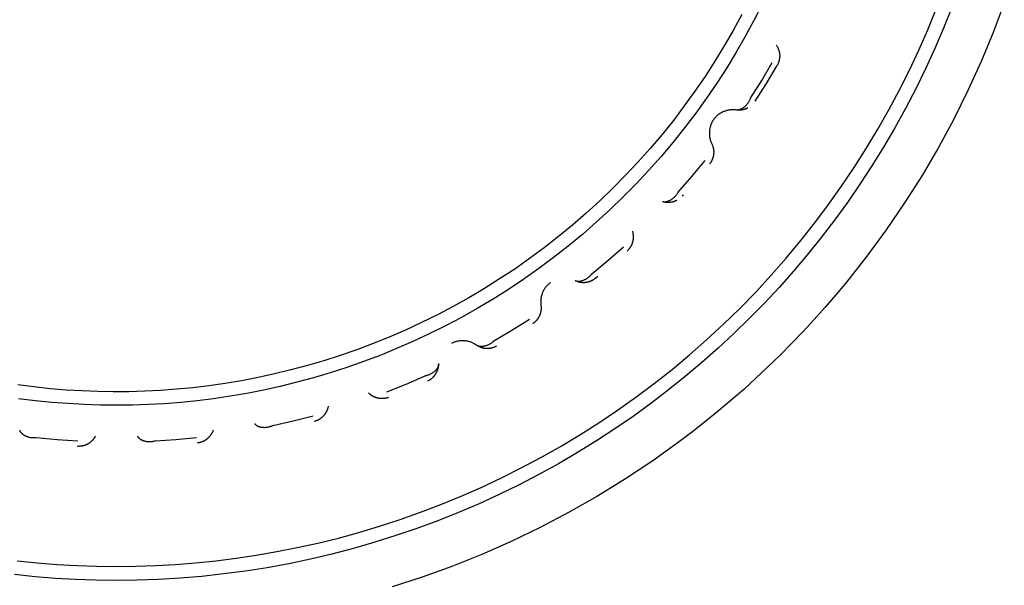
# Model space of a CAD drawing. Header units: millimetres. Extents: x -534 to -34, y 1269 to 1769.
# Tile 79 of 91: x -107.84 to -97.51, y 1406.37 to 1412.31. Entities that reach past the tile are written whole.
import ezdxf

# ---------------------------------------------------------------- set-up
doc = ezdxf.new("R2010")
doc.units = ezdxf.units.MM
doc.layers.add('ROXX_B.FLEX', color=7, linetype='Continuous', true_color=0x000000)

msp = doc.modelspace()

# ---------------------------------------------------------------- linework, layer by layer
at = {"layer": 'ROXX_B.FLEX', "color": 18, "lineweight": -3, "true_color": 0x000000}
for points in [[(-107.872, 1406.629), (-107.66, 1406.608), (-107.45, 1406.591), (-107.242, 1406.579), (-107.035, 1406.572), (-106.829, 1406.57), (-106.624, 1406.572), (-106.417, 1406.579), (-106.208, 1406.591), (-105.998, 1406.608), (-105.787, 1406.629), (-105.574, 1406.656), (-105.361, 1406.687), (-105.146, 1406.725), (-104.931, 1406.767), (-104.716, 1406.815), (-104.5, 1406.868), (-104.284, 1406.927), (-104.068, 1406.992), (-103.853, 1407.062), (-103.638, 1407.138), (-103.424, 1407.22), (-103.211, 1407.307), (-103, 1407.4), (-102.789, 1407.499), (-102.581, 1407.604), (-102.374, 1407.714), (-102.17, 1407.83), (-101.967, 1407.951), (-101.768, 1408.078), (-101.571, 1408.21), (-101.377, 1408.348), (-101.186, 1408.491), (-100.999, 1408.639), (-100.815, 1408.792), (-100.636, 1408.95), (-100.46, 1409.112), (-100.289, 1409.279), (-100.121, 1409.451), (-99.959, 1409.627), (-99.801, 1409.806), (-99.648, 1409.99), (-99.5, 1410.177), (-99.357, 1410.368), (-99.219, 1410.562), (-99.087, 1410.758), (-98.96, 1410.958), (-98.839, 1411.16), (-98.723, 1411.365), (-98.613, 1411.572), (-98.508, 1411.78), (-98.409, 1411.991), (-98.316, 1412.202), (-98.229, 1412.415)], [(-100.053, 1412.471), (-100.139, 1412.302), (-100.23, 1412.135), (-100.325, 1411.969), (-100.425, 1411.806), (-100.529, 1411.644), (-100.637, 1411.485), (-100.75, 1411.329), (-100.867, 1411.175), (-100.988, 1411.023), (-101.113, 1410.875), (-101.242, 1410.73), (-101.374, 1410.588), (-101.511, 1410.449), (-101.65, 1410.315), (-101.794, 1410.183), (-101.94, 1410.056), (-102.09, 1409.932), (-102.242, 1409.813), (-102.397, 1409.697), (-102.555, 1409.586), (-102.715, 1409.479), (-102.877, 1409.377), (-103.042, 1409.279), (-103.208, 1409.185), (-103.376, 1409.096), (-103.546, 1409.012), (-103.717, 1408.932), (-103.889, 1408.857), (-104.062, 1408.786), (-104.236, 1408.72), (-104.41, 1408.659), (-104.585, 1408.602), (-104.761, 1408.55), (-104.936, 1408.503), (-105.111, 1408.459), (-105.286, 1408.421), (-105.461, 1408.386), (-105.635, 1408.356), (-105.809, 1408.331), (-105.982, 1408.309), (-106.154, 1408.292), (-106.324, 1408.278), (-106.494, 1408.269), (-106.662, 1408.263), (-106.829, 1408.262), (-106.997, 1408.263), (-107.166, 1408.269), (-107.337, 1408.279), (-107.508, 1408.292), (-107.681, 1408.31), (-107.855, 1408.331)], [(-98.062, 1412.439), (-98.149, 1412.222), (-98.241, 1412.007), (-98.338, 1411.795), (-98.441, 1411.585), (-98.549, 1411.378), (-98.661, 1411.174), (-98.779, 1410.973), (-98.901, 1410.776), (-99.028, 1410.582), (-99.159, 1410.392), (-99.295, 1410.205), (-99.434, 1410.022), (-99.578, 1409.844), (-99.725, 1409.669), (-99.876, 1409.499), (-100.03, 1409.334), (-100.188, 1409.172), (-100.349, 1409.015), (-100.515, 1408.861), (-100.685, 1408.71), (-100.86, 1408.563), (-101.038, 1408.42), (-101.221, 1408.28), (-101.408, 1408.145), (-101.598, 1408.014), (-101.792, 1407.887), (-101.99, 1407.765), (-102.191, 1407.648), (-102.395, 1407.535), (-102.602, 1407.428), (-102.812, 1407.325), (-103.024, 1407.228), (-103.239, 1407.136), (-103.456, 1407.049), (-103.676, 1406.968), (-103.897, 1406.893), (-104.119, 1406.823), (-104.343, 1406.758), (-104.568, 1406.699), (-104.794, 1406.646), (-105.021, 1406.599), (-105.249, 1406.557), (-105.476, 1406.521), (-105.704, 1406.491), (-105.932, 1406.466), (-106.159, 1406.447), (-106.386, 1406.434), (-106.613, 1406.426), (-106.838, 1406.423)], [(-97.512, 1412.483), (-97.628, 1412.176), (-97.755, 1411.87), (-97.894, 1411.566), (-98.043, 1411.265), (-98.204, 1410.968), (-98.375, 1410.675), (-98.558, 1410.386), (-98.751, 1410.103), (-98.955, 1409.826), (-99.168, 1409.555), (-99.279, 1409.422), (-99.392, 1409.291), (-99.507, 1409.162), (-99.625, 1409.034), (-99.745, 1408.909), (-99.868, 1408.786), (-99.992, 1408.665), (-100.119, 1408.546), (-100.247, 1408.429), (-100.378, 1408.315), (-100.511, 1408.203), (-100.645, 1408.094), (-100.781, 1407.986), (-100.919, 1407.882), (-101.059, 1407.78), (-101.2, 1407.68), (-101.488, 1407.489), (-101.781, 1407.308), (-102.078, 1407.138), (-102.381, 1406.98), (-102.687, 1406.832), (-102.996, 1406.696), (-103.308, 1406.571), (-103.622, 1406.458), (-103.937, 1406.356)], [(-100.267, 1412.363), (-100.357, 1412.198), (-100.451, 1412.035), (-100.549, 1411.874), (-100.651, 1411.715), (-100.758, 1411.559), (-100.87, 1411.405), (-100.985, 1411.253), (-101.104, 1411.105), (-101.228, 1410.959), (-101.355, 1410.816), (-101.486, 1410.676), (-101.62, 1410.54), (-101.758, 1410.408), (-101.899, 1410.279), (-102.044, 1410.153), (-102.191, 1410.032), (-102.342, 1409.915), (-102.495, 1409.801), (-102.65, 1409.692), (-102.808, 1409.588), (-102.968, 1409.487), (-103.131, 1409.391), (-103.295, 1409.299), (-103.46, 1409.212), (-103.628, 1409.13), (-103.796, 1409.052), (-103.966, 1408.978), (-104.136, 1408.909), (-104.308, 1408.845), (-104.48, 1408.785), (-104.652, 1408.73), (-104.825, 1408.679), (-104.998, 1408.633), (-105.17, 1408.591), (-105.343, 1408.553), (-105.515, 1408.52), (-105.687, 1408.492), (-105.858, 1408.467), (-106.028, 1408.446), (-106.197, 1408.43), (-106.365, 1408.418), (-106.532, 1408.409), (-106.698, 1408.404), (-106.862, 1408.403), (-107.026, 1408.406), (-107.192, 1408.412), (-107.358, 1408.422), (-107.526, 1408.436), (-107.696, 1408.454), (-107.865, 1408.476)], [(-99.906, 1412.044), (-99.902, 1412.039), (-99.898, 1412.033), (-99.895, 1412.027), (-99.891, 1412.021), (-99.89, 1412.018), (-99.888, 1412.015), (-99.887, 1412.011), (-99.885, 1412.008), (-99.884, 1412.005), (-99.883, 1412.002), (-99.881, 1411.998), (-99.88, 1411.995), (-99.879, 1411.991), (-99.878, 1411.988), (-99.877, 1411.985), (-99.876, 1411.981), (-99.875, 1411.978), (-99.874, 1411.974), (-99.874, 1411.971), (-99.873, 1411.967), (-99.872, 1411.964), (-99.872, 1411.96), (-99.871, 1411.956), (-99.871, 1411.953), (-99.87, 1411.949), (-99.87, 1411.945), (-99.87, 1411.942), (-99.869, 1411.938), (-99.869, 1411.935), (-99.869, 1411.931), (-99.869, 1411.927), (-99.869, 1411.924), (-99.869, 1411.92), (-99.87, 1411.916), (-99.87, 1411.913), (-99.87, 1411.909), (-99.871, 1411.905), (-99.871, 1411.902), (-99.872, 1411.898), (-99.872, 1411.895), (-99.873, 1411.891), (-99.873, 1411.888), (-99.874, 1411.884), (-99.875, 1411.881), (-99.876, 1411.877), (-99.877, 1411.874), (-99.878, 1411.87), (-99.879, 1411.867), (-99.88, 1411.864), (-99.881, 1411.86), (-99.883, 1411.857), (-99.884, 1411.854), (-99.887, 1411.848), (-99.889, 1411.841), (-99.893, 1411.835), (-99.896, 1411.829)], [(-100.175, 1411.486), (-100.058, 1411.671), (-99.947, 1411.859)], [(-100.126, 1411.454), (-100.008, 1411.64), (-99.896, 1411.829)], [(-100.322, 1411.365), (-100.32, 1411.365), (-100.319, 1411.365), (-100.318, 1411.365), (-100.317, 1411.365), (-100.315, 1411.365), (-100.314, 1411.365), (-100.313, 1411.365), (-100.312, 1411.365), (-100.309, 1411.365), (-100.307, 1411.365), (-100.304, 1411.365), (-100.301, 1411.365), (-100.299, 1411.366), (-100.296, 1411.366), (-100.294, 1411.367), (-100.291, 1411.367), (-100.288, 1411.368), (-100.286, 1411.369), (-100.283, 1411.37), (-100.28, 1411.371), (-100.278, 1411.372), (-100.275, 1411.373), (-100.272, 1411.374), (-100.27, 1411.375), (-100.267, 1411.377), (-100.264, 1411.378), (-100.262, 1411.38), (-100.259, 1411.381), (-100.256, 1411.383), (-100.254, 1411.384), (-100.251, 1411.386), (-100.249, 1411.388), (-100.246, 1411.39), (-100.243, 1411.392), (-100.241, 1411.394), (-100.238, 1411.396), (-100.233, 1411.4), (-100.229, 1411.404), (-100.224, 1411.409), (-100.219, 1411.414), (-100.214, 1411.419), (-100.21, 1411.425), (-100.206, 1411.43), (-100.201, 1411.436), (-100.197, 1411.441), (-100.194, 1411.447), (-100.19, 1411.454), (-100.187, 1411.46), (-100.183, 1411.466), (-100.18, 1411.473), (-100.179, 1411.476), (-100.177, 1411.479), (-100.176, 1411.483), (-100.175, 1411.486)], [(-100.322, 1411.365), (-100.318, 1411.365), (-100.314, 1411.364), (-100.311, 1411.364), (-100.307, 1411.364), (-100.303, 1411.364), (-100.3, 1411.363), (-100.296, 1411.363), (-100.292, 1411.363), (-100.288, 1411.363), (-100.285, 1411.363), (-100.281, 1411.364), (-100.277, 1411.364), (-100.273, 1411.364), (-100.269, 1411.365), (-100.266, 1411.365), (-100.262, 1411.366), (-100.258, 1411.366), (-100.254, 1411.367), (-100.25, 1411.368), (-100.247, 1411.369), (-100.243, 1411.37), (-100.239, 1411.371), (-100.235, 1411.372), (-100.232, 1411.373), (-100.228, 1411.374), (-100.224, 1411.376), (-100.22, 1411.377), (-100.217, 1411.379), (-100.213, 1411.38), (-100.21, 1411.382), (-100.206, 1411.383), (-100.203, 1411.385)], [(-100.559, 1411.265), (-100.555, 1411.271), (-100.549, 1411.278), (-100.544, 1411.284), (-100.538, 1411.29), (-100.533, 1411.296), (-100.527, 1411.302), (-100.52, 1411.307), (-100.514, 1411.313), (-100.507, 1411.318), (-100.5, 1411.323), (-100.493, 1411.328), (-100.485, 1411.332), (-100.478, 1411.337), (-100.47, 1411.341), (-100.462, 1411.345), (-100.455, 1411.348), (-100.446, 1411.351), (-100.438, 1411.354), (-100.43, 1411.357), (-100.422, 1411.359), (-100.413, 1411.361), (-100.405, 1411.363), (-100.396, 1411.365), (-100.388, 1411.366), (-100.38, 1411.367), (-100.371, 1411.367), (-100.363, 1411.368), (-100.354, 1411.368), (-100.346, 1411.368), (-100.338, 1411.367), (-100.33, 1411.366), (-100.322, 1411.365)], [(-100.559, 1411.265), (-100.564, 1411.258), (-100.569, 1411.251), (-100.573, 1411.244), (-100.577, 1411.237), (-100.581, 1411.23), (-100.584, 1411.222), (-100.588, 1411.214), (-100.591, 1411.206), (-100.594, 1411.198), (-100.596, 1411.19), (-100.599, 1411.182), (-100.601, 1411.174), (-100.603, 1411.165), (-100.604, 1411.157), (-100.605, 1411.148), (-100.606, 1411.139), (-100.607, 1411.131), (-100.607, 1411.122), (-100.607, 1411.113), (-100.607, 1411.105), (-100.606, 1411.096), (-100.605, 1411.087), (-100.604, 1411.079), (-100.603, 1411.071), (-100.601, 1411.062), (-100.599, 1411.054), (-100.597, 1411.046), (-100.594, 1411.038), (-100.591, 1411.03), (-100.588, 1411.022), (-100.585, 1411.015), (-100.582, 1411.008)], [(-100.582, 1411.008), (-100.579, 1411.001), (-100.576, 1410.995), (-100.573, 1410.989), (-100.571, 1410.982), (-100.57, 1410.979), (-100.569, 1410.976), (-100.568, 1410.972), (-100.567, 1410.969), (-100.566, 1410.965), (-100.566, 1410.962), (-100.565, 1410.958), (-100.564, 1410.955), (-100.564, 1410.951), (-100.563, 1410.948), (-100.563, 1410.944), (-100.562, 1410.941), (-100.562, 1410.937), (-100.562, 1410.934), (-100.561, 1410.93), (-100.561, 1410.926), (-100.561, 1410.923), (-100.561, 1410.919), (-100.561, 1410.915), (-100.561, 1410.912), (-100.561, 1410.908), (-100.562, 1410.904), (-100.562, 1410.901), (-100.562, 1410.897), (-100.563, 1410.894), (-100.563, 1410.89), (-100.564, 1410.886), (-100.564, 1410.883), (-100.565, 1410.879), (-100.566, 1410.876), (-100.567, 1410.872), (-100.568, 1410.869), (-100.569, 1410.865), (-100.57, 1410.862), (-100.571, 1410.858), (-100.572, 1410.855), (-100.573, 1410.851), (-100.574, 1410.848), (-100.576, 1410.845), (-100.577, 1410.841), (-100.578, 1410.838), (-100.58, 1410.835), (-100.581, 1410.832), (-100.583, 1410.828), (-100.585, 1410.825), (-100.586, 1410.822), (-100.588, 1410.819), (-100.59, 1410.816), (-100.593, 1410.81), (-100.597, 1410.805), (-100.601, 1410.799), (-100.605, 1410.794)], [(-100.935, 1410.498), (-100.791, 1410.663), (-100.651, 1410.831)], [(-101.099, 1410.402), (-101.097, 1410.402), (-101.096, 1410.401), (-101.095, 1410.401), (-101.094, 1410.401), (-101.093, 1410.401), (-101.091, 1410.4), (-101.09, 1410.4), (-101.089, 1410.4), (-101.086, 1410.4), (-101.084, 1410.399), (-101.081, 1410.399), (-101.079, 1410.399), (-101.076, 1410.399), (-101.073, 1410.399), (-101.071, 1410.399), (-101.068, 1410.399), (-101.065, 1410.4), (-101.062, 1410.4), (-101.06, 1410.401), (-101.057, 1410.401), (-101.054, 1410.402), (-101.051, 1410.402), (-101.049, 1410.403), (-101.046, 1410.404), (-101.043, 1410.405), (-101.04, 1410.406), (-101.037, 1410.407), (-101.034, 1410.408), (-101.032, 1410.409), (-101.029, 1410.41), (-101.026, 1410.412), (-101.023, 1410.413), (-101.02, 1410.415), (-101.017, 1410.416), (-101.015, 1410.418), (-101.012, 1410.419), (-101.006, 1410.423), (-101.001, 1410.426), (-100.995, 1410.43), (-100.99, 1410.434), (-100.984, 1410.439), (-100.979, 1410.443), (-100.974, 1410.448), (-100.969, 1410.453), (-100.964, 1410.458), (-100.959, 1410.463), (-100.955, 1410.469), (-100.95, 1410.474), (-100.946, 1410.48), (-100.942, 1410.486), (-100.94, 1410.489), (-100.938, 1410.492), (-100.936, 1410.495), (-100.935, 1410.498)], [(-100.891, 1410.459), (-100.88, 1410.471)], [(-101.099, 1410.402), (-101.094, 1410.401), (-101.09, 1410.4), (-101.085, 1410.399), (-101.081, 1410.398), (-101.076, 1410.397), (-101.072, 1410.396), (-101.067, 1410.395), (-101.062, 1410.395), (-101.058, 1410.394), (-101.053, 1410.394), (-101.048, 1410.393), (-101.043, 1410.393), (-101.038, 1410.393), (-101.034, 1410.393), (-101.029, 1410.394), (-101.024, 1410.394), (-101.019, 1410.394), (-101.014, 1410.395), (-101.009, 1410.396), (-101.005, 1410.396), (-101, 1410.397), (-100.995, 1410.398), (-100.99, 1410.4), (-100.985, 1410.401), (-100.981, 1410.402), (-100.976, 1410.404), (-100.971, 1410.405), (-100.967, 1410.407), (-100.962, 1410.409), (-100.958, 1410.411), (-100.953, 1410.413), (-100.949, 1410.415)], [(-101.468, 1409.882), (-101.463, 1409.887), (-101.459, 1409.892), (-101.454, 1409.897), (-101.449, 1409.902), (-101.447, 1409.904), (-101.445, 1409.907), (-101.443, 1409.91), (-101.441, 1409.913), (-101.439, 1409.916), (-101.437, 1409.919), (-101.435, 1409.922), (-101.433, 1409.925), (-101.431, 1409.928), (-101.429, 1409.931), (-101.427, 1409.934), (-101.426, 1409.937), (-101.424, 1409.94), (-101.422, 1409.943), (-101.421, 1409.947), (-101.419, 1409.95), (-101.418, 1409.953), (-101.417, 1409.957), (-101.415, 1409.96), (-101.414, 1409.964), (-101.413, 1409.967), (-101.412, 1409.97), (-101.411, 1409.974), (-101.41, 1409.977), (-101.409, 1409.981), (-101.408, 1409.985), (-101.407, 1409.988), (-101.406, 1409.992), (-101.406, 1409.995), (-101.405, 1409.999), (-101.404, 1410.002), (-101.404, 1410.006), (-101.404, 1410.01), (-101.403, 1410.013), (-101.403, 1410.017), (-101.403, 1410.02), (-101.403, 1410.024), (-101.402, 1410.028), (-101.402, 1410.031), (-101.402, 1410.035), (-101.403, 1410.038), (-101.403, 1410.042), (-101.403, 1410.045), (-101.403, 1410.049), (-101.404, 1410.052), (-101.404, 1410.056), (-101.405, 1410.059), (-101.405, 1410.063), (-101.406, 1410.07), (-101.408, 1410.076), (-101.409, 1410.083), (-101.411, 1410.089)], [(-101.84, 1409.642), (-101.672, 1409.781), (-101.508, 1409.926)], [(-102.017, 1409.572), (-102.016, 1409.572), (-102.015, 1409.571), (-102.013, 1409.571), (-102.012, 1409.57), (-102.011, 1409.57), (-102.01, 1409.569), (-102.009, 1409.569), (-102.007, 1409.569), (-102.005, 1409.568), (-102.003, 1409.567), (-102, 1409.567), (-101.997, 1409.566), (-101.995, 1409.566), (-101.992, 1409.565), (-101.99, 1409.565), (-101.987, 1409.565), (-101.984, 1409.565), (-101.981, 1409.565), (-101.979, 1409.565), (-101.976, 1409.565), (-101.973, 1409.565), (-101.97, 1409.565), (-101.967, 1409.566), (-101.964, 1409.566), (-101.961, 1409.566), (-101.958, 1409.567), (-101.955, 1409.567), (-101.952, 1409.568), (-101.949, 1409.569), (-101.946, 1409.57), (-101.943, 1409.57), (-101.94, 1409.571), (-101.937, 1409.572), (-101.934, 1409.573), (-101.931, 1409.574), (-101.928, 1409.576), (-101.922, 1409.578), (-101.916, 1409.581), (-101.91, 1409.584), (-101.904, 1409.587), (-101.898, 1409.59), (-101.892, 1409.594), (-101.886, 1409.598), (-101.881, 1409.602), (-101.875, 1409.606), (-101.87, 1409.611), (-101.864, 1409.616), (-101.859, 1409.621), (-101.854, 1409.626), (-101.849, 1409.631), (-101.847, 1409.634), (-101.844, 1409.636), (-101.842, 1409.639), (-101.84, 1409.642)], [(-101.803, 1409.596), (-101.777, 1409.617)], [(-102.274, 1409.55), (-102.28, 1409.545), (-102.287, 1409.54), (-102.293, 1409.535), (-102.299, 1409.529), (-102.305, 1409.523), (-102.311, 1409.517), (-102.317, 1409.511), (-102.322, 1409.504), (-102.327, 1409.498), (-102.332, 1409.491), (-102.337, 1409.484), (-102.342, 1409.476), (-102.346, 1409.469), (-102.35, 1409.461), (-102.354, 1409.453), (-102.357, 1409.445), (-102.361, 1409.437), (-102.363, 1409.429), (-102.366, 1409.421), (-102.369, 1409.413), (-102.371, 1409.404), (-102.372, 1409.396), (-102.374, 1409.387), (-102.375, 1409.379), (-102.376, 1409.37), (-102.377, 1409.362), (-102.377, 1409.354), (-102.377, 1409.345), (-102.377, 1409.337), (-102.376, 1409.329), (-102.376, 1409.321), (-102.374, 1409.313)], [(-102.017, 1409.572), (-102.011, 1409.57), (-102.004, 1409.567), (-101.998, 1409.564), (-101.991, 1409.562), (-101.988, 1409.561), (-101.985, 1409.56), (-101.981, 1409.559), (-101.978, 1409.558), (-101.975, 1409.557), (-101.971, 1409.556), (-101.968, 1409.556), (-101.964, 1409.555), (-101.961, 1409.554), (-101.957, 1409.554), (-101.953, 1409.553), (-101.95, 1409.553), (-101.946, 1409.553), (-101.943, 1409.552), (-101.939, 1409.552), (-101.935, 1409.552), (-101.932, 1409.552), (-101.928, 1409.552), (-101.925, 1409.552), (-101.921, 1409.552), (-101.917, 1409.552), (-101.914, 1409.552), (-101.91, 1409.553), (-101.906, 1409.553), (-101.903, 1409.554), (-101.899, 1409.554), (-101.896, 1409.555), (-101.892, 1409.555), (-101.888, 1409.556), (-101.885, 1409.557), (-101.881, 1409.558), (-101.878, 1409.558), (-101.874, 1409.559), (-101.871, 1409.56), (-101.867, 1409.562), (-101.864, 1409.563), (-101.861, 1409.564), (-101.857, 1409.565), (-101.854, 1409.566), (-101.851, 1409.568), (-101.847, 1409.569), (-101.844, 1409.571), (-101.841, 1409.572), (-101.838, 1409.574), (-101.835, 1409.575), (-101.831, 1409.577), (-101.828, 1409.579), (-101.825, 1409.581), (-101.82, 1409.584), (-101.814, 1409.588), (-101.808, 1409.592), (-101.803, 1409.596)], [(-102.374, 1409.312), (-102.374, 1409.306), (-102.373, 1409.299), (-102.373, 1409.292), (-102.372, 1409.285), (-102.372, 1409.282), (-102.373, 1409.278), (-102.373, 1409.275), (-102.373, 1409.271), (-102.373, 1409.268), (-102.373, 1409.264), (-102.374, 1409.261), (-102.374, 1409.257), (-102.375, 1409.253), (-102.375, 1409.25), (-102.376, 1409.246), (-102.377, 1409.243), (-102.378, 1409.239), (-102.378, 1409.236), (-102.379, 1409.232), (-102.38, 1409.229), (-102.381, 1409.225), (-102.382, 1409.222), (-102.384, 1409.218), (-102.385, 1409.215), (-102.386, 1409.212), (-102.387, 1409.208), (-102.389, 1409.205), (-102.39, 1409.202), (-102.392, 1409.198), (-102.393, 1409.195), (-102.395, 1409.192), (-102.397, 1409.188), (-102.399, 1409.185), (-102.4, 1409.182), (-102.402, 1409.179), (-102.404, 1409.176), (-102.406, 1409.173), (-102.408, 1409.17), (-102.41, 1409.167), (-102.412, 1409.164), (-102.415, 1409.161), (-102.417, 1409.158), (-102.419, 1409.156), (-102.422, 1409.153), (-102.424, 1409.15), (-102.426, 1409.148), (-102.429, 1409.145), (-102.431, 1409.143), (-102.434, 1409.14), (-102.436, 1409.138), (-102.439, 1409.135), (-102.441, 1409.133), (-102.447, 1409.129), (-102.452, 1409.124), (-102.458, 1409.12), (-102.463, 1409.117)], [(-102.868, 1408.937), (-102.68, 1409.049), (-102.495, 1409.166)], [(-103.311, 1408.915), (-103.304, 1408.918), (-103.296, 1408.922), (-103.289, 1408.925), (-103.281, 1408.928), (-103.273, 1408.93), (-103.265, 1408.933), (-103.257, 1408.935), (-103.248, 1408.937), (-103.24, 1408.938), (-103.231, 1408.94), (-103.223, 1408.941), (-103.214, 1408.942), (-103.206, 1408.942), (-103.197, 1408.942), (-103.188, 1408.942), (-103.18, 1408.941), (-103.171, 1408.941), (-103.162, 1408.94), (-103.154, 1408.938), (-103.145, 1408.937), (-103.137, 1408.935), (-103.129, 1408.932), (-103.12, 1408.93), (-103.112, 1408.927), (-103.104, 1408.924), (-103.097, 1408.921), (-103.089, 1408.917), (-103.081, 1408.914), (-103.074, 1408.91), (-103.067, 1408.905), (-103.06, 1408.901), (-103.053, 1408.896)], [(-103.053, 1408.896), (-103.052, 1408.896), (-103.051, 1408.895), (-103.05, 1408.894), (-103.049, 1408.894), (-103.048, 1408.893), (-103.047, 1408.893), (-103.046, 1408.892), (-103.045, 1408.891), (-103.042, 1408.89), (-103.04, 1408.889), (-103.038, 1408.888), (-103.035, 1408.887), (-103.033, 1408.886), (-103.03, 1408.886), (-103.028, 1408.885), (-103.025, 1408.884), (-103.022, 1408.884), (-103.02, 1408.883), (-103.017, 1408.883), (-103.014, 1408.883), (-103.011, 1408.882), (-103.008, 1408.882), (-103.005, 1408.882), (-103.002, 1408.882), (-102.999, 1408.882), (-102.997, 1408.882), (-102.993, 1408.882), (-102.99, 1408.882), (-102.987, 1408.882), (-102.984, 1408.883), (-102.981, 1408.883), (-102.978, 1408.883), (-102.975, 1408.884), (-102.972, 1408.885), (-102.969, 1408.885), (-102.965, 1408.886), (-102.959, 1408.887), (-102.953, 1408.889), (-102.946, 1408.891), (-102.94, 1408.893), (-102.933, 1408.896), (-102.927, 1408.898), (-102.921, 1408.901), (-102.914, 1408.905), (-102.908, 1408.908), (-102.902, 1408.912), (-102.896, 1408.915), (-102.89, 1408.919), (-102.884, 1408.924), (-102.879, 1408.928), (-102.876, 1408.93), (-102.873, 1408.933), (-102.87, 1408.935), (-102.868, 1408.937)], [(-103.053, 1408.896), (-103.048, 1408.893), (-103.042, 1408.889), (-103.036, 1408.886), (-103.03, 1408.882), (-103.027, 1408.881), (-103.024, 1408.879), (-103.021, 1408.878), (-103.017, 1408.876), (-103.014, 1408.875), (-103.011, 1408.874), (-103.007, 1408.872), (-103.004, 1408.871), (-103.001, 1408.87), (-102.997, 1408.869), (-102.994, 1408.868), (-102.99, 1408.867), (-102.987, 1408.866), (-102.983, 1408.865), (-102.98, 1408.864), (-102.976, 1408.864), (-102.973, 1408.863), (-102.969, 1408.862), (-102.966, 1408.862), (-102.962, 1408.861), (-102.958, 1408.861), (-102.955, 1408.861), (-102.951, 1408.86), (-102.947, 1408.86), (-102.944, 1408.86), (-102.94, 1408.86), (-102.936, 1408.86), (-102.933, 1408.86), (-102.929, 1408.86), (-102.926, 1408.86), (-102.922, 1408.861), (-102.918, 1408.861), (-102.915, 1408.861), (-102.911, 1408.862), (-102.908, 1408.862), (-102.904, 1408.863), (-102.9, 1408.864), (-102.897, 1408.864), (-102.893, 1408.865), (-102.89, 1408.866), (-102.886, 1408.867), (-102.883, 1408.868), (-102.88, 1408.869), (-102.876, 1408.87), (-102.873, 1408.871), (-102.87, 1408.872), (-102.866, 1408.873), (-102.863, 1408.875), (-102.857, 1408.877), (-102.85, 1408.88), (-102.844, 1408.883), (-102.838, 1408.887)], [(-103.447, 1408.696), (-103.447, 1408.695), (-103.447, 1408.693), (-103.448, 1408.692), (-103.448, 1408.691), (-103.448, 1408.69), (-103.448, 1408.688), (-103.448, 1408.687), (-103.448, 1408.686), (-103.449, 1408.683), (-103.449, 1408.681), (-103.45, 1408.678), (-103.451, 1408.676), (-103.451, 1408.673), (-103.452, 1408.671), (-103.453, 1408.668), (-103.454, 1408.666), (-103.455, 1408.663), (-103.457, 1408.661), (-103.458, 1408.658), (-103.459, 1408.656), (-103.461, 1408.653), (-103.462, 1408.651), (-103.464, 1408.648), (-103.465, 1408.646), (-103.467, 1408.644), (-103.469, 1408.641), (-103.471, 1408.639), (-103.473, 1408.636), (-103.475, 1408.634), (-103.477, 1408.632), (-103.479, 1408.629), (-103.481, 1408.627), (-103.483, 1408.625), (-103.486, 1408.623), (-103.488, 1408.62), (-103.49, 1408.618), (-103.495, 1408.614), (-103.501, 1408.61), (-103.506, 1408.606), (-103.512, 1408.602), (-103.517, 1408.598), (-103.523, 1408.595), (-103.529, 1408.591), (-103.536, 1408.588), (-103.542, 1408.585), (-103.548, 1408.582), (-103.555, 1408.579), (-103.562, 1408.577), (-103.569, 1408.575), (-103.576, 1408.573), (-103.579, 1408.572), (-103.583, 1408.571), (-103.586, 1408.57), (-103.59, 1408.57)], [(-103.566, 1408.516), (-103.56, 1408.519), (-103.554, 1408.522), (-103.548, 1408.525), (-103.542, 1408.529), (-103.539, 1408.531), (-103.536, 1408.533), (-103.533, 1408.535), (-103.53, 1408.537), (-103.527, 1408.539), (-103.524, 1408.541), (-103.521, 1408.543), (-103.519, 1408.546), (-103.516, 1408.548), (-103.513, 1408.55), (-103.511, 1408.553), (-103.508, 1408.555), (-103.506, 1408.558), (-103.503, 1408.56), (-103.501, 1408.563), (-103.498, 1408.566), (-103.496, 1408.568), (-103.493, 1408.571), (-103.491, 1408.574), (-103.489, 1408.577), (-103.487, 1408.58), (-103.484, 1408.583), (-103.482, 1408.586), (-103.48, 1408.589), (-103.478, 1408.592), (-103.476, 1408.595), (-103.475, 1408.598), (-103.473, 1408.601), (-103.471, 1408.604), (-103.469, 1408.608), (-103.468, 1408.611), (-103.466, 1408.614), (-103.465, 1408.617), (-103.463, 1408.621), (-103.462, 1408.624), (-103.46, 1408.627), (-103.459, 1408.631), (-103.458, 1408.634), (-103.457, 1408.638), (-103.456, 1408.641), (-103.455, 1408.644), (-103.454, 1408.648), (-103.453, 1408.651), (-103.452, 1408.655), (-103.451, 1408.658), (-103.451, 1408.662), (-103.45, 1408.665), (-103.45, 1408.668), (-103.449, 1408.675), (-103.448, 1408.682), (-103.448, 1408.689), (-103.447, 1408.696)], [(-103.993, 1408.402), (-103.79, 1408.483), (-103.59, 1408.57)], [(-104.183, 1408.391), (-104.178, 1408.386), (-104.173, 1408.382), (-104.168, 1408.378), (-104.162, 1408.373), (-104.159, 1408.371), (-104.156, 1408.369), (-104.153, 1408.367), (-104.15, 1408.365), (-104.147, 1408.364), (-104.144, 1408.362), (-104.141, 1408.36), (-104.138, 1408.358), (-104.135, 1408.357), (-104.132, 1408.355), (-104.129, 1408.353), (-104.125, 1408.352), (-104.122, 1408.351), (-104.119, 1408.349), (-104.115, 1408.348), (-104.112, 1408.347), (-104.108, 1408.345), (-104.105, 1408.344), (-104.102, 1408.343), (-104.098, 1408.342), (-104.095, 1408.341), (-104.091, 1408.34), (-104.087, 1408.339), (-104.084, 1408.339), (-104.08, 1408.338), (-104.077, 1408.337), (-104.073, 1408.337), (-104.07, 1408.336), (-104.066, 1408.336), (-104.062, 1408.335), (-104.059, 1408.335), (-104.055, 1408.335), (-104.051, 1408.335), (-104.048, 1408.335), (-104.044, 1408.335), (-104.041, 1408.335), (-104.037, 1408.335), (-104.033, 1408.335), (-104.03, 1408.335), (-104.026, 1408.335), (-104.023, 1408.336), (-104.019, 1408.336), (-104.016, 1408.336), (-104.012, 1408.337), (-104.009, 1408.338), (-104.005, 1408.338), (-104.002, 1408.339), (-103.998, 1408.34), (-103.992, 1408.341), (-103.985, 1408.343), (-103.979, 1408.345), (-103.972, 1408.348)], [(-104.749, 1408.095), (-104.742, 1408.097), (-104.736, 1408.099), (-104.729, 1408.102), (-104.723, 1408.104), (-104.719, 1408.106), (-104.716, 1408.107), (-104.713, 1408.109), (-104.71, 1408.11), (-104.707, 1408.112), (-104.704, 1408.114), (-104.701, 1408.115), (-104.698, 1408.117), (-104.694, 1408.119), (-104.691, 1408.121), (-104.688, 1408.123), (-104.685, 1408.125), (-104.683, 1408.127), (-104.68, 1408.129), (-104.677, 1408.131), (-104.674, 1408.134), (-104.671, 1408.136), (-104.668, 1408.138), (-104.666, 1408.141), (-104.663, 1408.143), (-104.66, 1408.146), (-104.658, 1408.148), (-104.655, 1408.151), (-104.653, 1408.154), (-104.65, 1408.156), (-104.648, 1408.159), (-104.646, 1408.162), (-104.643, 1408.165), (-104.641, 1408.168), (-104.639, 1408.171), (-104.637, 1408.174), (-104.635, 1408.177), (-104.633, 1408.18), (-104.631, 1408.183), (-104.629, 1408.186), (-104.627, 1408.189), (-104.625, 1408.192), (-104.624, 1408.195), (-104.622, 1408.198), (-104.62, 1408.202), (-104.619, 1408.205), (-104.617, 1408.208), (-104.616, 1408.211), (-104.615, 1408.215), (-104.613, 1408.218), (-104.612, 1408.221), (-104.611, 1408.224), (-104.61, 1408.228), (-104.608, 1408.234), (-104.606, 1408.241), (-104.605, 1408.248), (-104.604, 1408.254)], [(-105.378, 1408.069), (-105.377, 1408.068), (-105.376, 1408.067), (-105.375, 1408.066), (-105.375, 1408.065), (-105.374, 1408.064), (-105.373, 1408.063), (-105.372, 1408.062), (-105.371, 1408.061), (-105.369, 1408.059), (-105.367, 1408.057), (-105.365, 1408.056), (-105.363, 1408.054), (-105.361, 1408.053), (-105.359, 1408.051), (-105.357, 1408.05), (-105.354, 1408.048), (-105.352, 1408.047), (-105.35, 1408.046), (-105.347, 1408.044), (-105.345, 1408.043), (-105.342, 1408.042), (-105.339, 1408.041), (-105.337, 1408.04), (-105.334, 1408.039), (-105.331, 1408.038), (-105.328, 1408.037), (-105.325, 1408.036), (-105.322, 1408.035), (-105.319, 1408.035), (-105.316, 1408.034), (-105.313, 1408.033), (-105.31, 1408.033), (-105.307, 1408.032), (-105.304, 1408.032), (-105.301, 1408.032), (-105.297, 1408.031), (-105.291, 1408.031), (-105.284, 1408.03), (-105.277, 1408.03), (-105.271, 1408.03), (-105.264, 1408.031), (-105.257, 1408.031), (-105.25, 1408.032), (-105.243, 1408.033), (-105.236, 1408.035), (-105.229, 1408.036), (-105.222, 1408.038), (-105.215, 1408.04), (-105.209, 1408.042), (-105.202, 1408.044), (-105.198, 1408.046), (-105.195, 1408.047), (-105.192, 1408.049), (-105.188, 1408.05)], [(-105.188, 1408.05), (-104.975, 1408.098), (-104.764, 1408.152)], [(-107.844, 1407.999), (-107.844, 1407.998), (-107.843, 1407.997), (-107.843, 1407.996), (-107.842, 1407.995), (-107.842, 1407.994), (-107.841, 1407.992), (-107.841, 1407.991), (-107.84, 1407.99), (-107.839, 1407.988), (-107.838, 1407.986), (-107.836, 1407.983), (-107.835, 1407.981), (-107.833, 1407.979), (-107.832, 1407.977), (-107.83, 1407.975), (-107.828, 1407.973), (-107.826, 1407.971), (-107.825, 1407.969), (-107.823, 1407.967), (-107.82, 1407.965), (-107.818, 1407.963), (-107.816, 1407.961), (-107.814, 1407.959), (-107.812, 1407.958), (-107.809, 1407.956), (-107.807, 1407.954), (-107.804, 1407.952), (-107.802, 1407.951), (-107.799, 1407.949), (-107.796, 1407.948), (-107.794, 1407.946), (-107.791, 1407.945), (-107.788, 1407.943), (-107.785, 1407.942), (-107.782, 1407.94), (-107.779, 1407.939), (-107.773, 1407.936), (-107.767, 1407.934), (-107.761, 1407.932), (-107.754, 1407.93), (-107.747, 1407.928), (-107.741, 1407.927), (-107.734, 1407.925), (-107.727, 1407.924), (-107.72, 1407.923), (-107.713, 1407.923), (-107.706, 1407.922), (-107.699, 1407.922), (-107.691, 1407.922), (-107.684, 1407.922), (-107.681, 1407.922), (-107.677, 1407.923), (-107.673, 1407.923), (-107.67, 1407.923)], [(-105.814, 1407.999), (-105.817, 1407.993), (-105.819, 1407.987), (-105.822, 1407.98), (-105.825, 1407.974), (-105.827, 1407.971), (-105.828, 1407.968), (-105.83, 1407.965), (-105.832, 1407.962), (-105.834, 1407.959), (-105.836, 1407.956), (-105.837, 1407.953), (-105.839, 1407.95), (-105.842, 1407.947), (-105.844, 1407.944), (-105.846, 1407.941), (-105.848, 1407.938), (-105.85, 1407.936), (-105.853, 1407.933), (-105.855, 1407.93), (-105.858, 1407.927), (-105.86, 1407.925), (-105.863, 1407.922), (-105.865, 1407.92), (-105.868, 1407.917), (-105.871, 1407.915), (-105.873, 1407.912), (-105.876, 1407.91), (-105.879, 1407.908), (-105.882, 1407.905), (-105.885, 1407.903), (-105.888, 1407.901), (-105.891, 1407.899), (-105.894, 1407.897), (-105.897, 1407.895), (-105.9, 1407.893), (-105.903, 1407.891), (-105.906, 1407.889), (-105.909, 1407.888), (-105.912, 1407.886), (-105.916, 1407.884), (-105.919, 1407.883), (-105.922, 1407.881), (-105.925, 1407.88), (-105.929, 1407.879), (-105.932, 1407.877), (-105.935, 1407.876), (-105.939, 1407.875), (-105.942, 1407.874), (-105.945, 1407.873), (-105.949, 1407.872), (-105.952, 1407.871), (-105.956, 1407.87), (-105.962, 1407.868), (-105.969, 1407.867), (-105.976, 1407.866), (-105.983, 1407.865)], [(-107.67, 1407.923), (-107.452, 1407.903), (-107.234, 1407.889)], [(-107.05, 1407.937), (-107.054, 1407.931), (-107.057, 1407.925), (-107.061, 1407.919), (-107.065, 1407.914), (-107.067, 1407.911), (-107.069, 1407.908), (-107.071, 1407.905), (-107.073, 1407.902), (-107.076, 1407.9), (-107.078, 1407.897), (-107.08, 1407.894), (-107.083, 1407.892), (-107.085, 1407.889), (-107.088, 1407.887), (-107.09, 1407.884), (-107.093, 1407.882), (-107.096, 1407.879), (-107.099, 1407.877), (-107.101, 1407.875), (-107.104, 1407.873), (-107.107, 1407.87), (-107.11, 1407.868), (-107.113, 1407.866), (-107.116, 1407.864), (-107.119, 1407.862), (-107.122, 1407.86), (-107.125, 1407.858), (-107.128, 1407.856), (-107.132, 1407.855), (-107.135, 1407.853), (-107.138, 1407.851), (-107.141, 1407.85), (-107.145, 1407.848), (-107.148, 1407.847), (-107.151, 1407.845), (-107.155, 1407.844), (-107.158, 1407.843), (-107.161, 1407.841), (-107.165, 1407.84), (-107.168, 1407.839), (-107.172, 1407.838), (-107.175, 1407.837), (-107.179, 1407.836), (-107.182, 1407.835), (-107.186, 1407.835), (-107.189, 1407.834), (-107.193, 1407.833), (-107.196, 1407.833), (-107.2, 1407.832), (-107.203, 1407.832), (-107.207, 1407.831), (-107.21, 1407.831), (-107.217, 1407.831), (-107.224, 1407.83), (-107.231, 1407.83), (-107.237, 1407.831)], [(-106.608, 1407.937), (-106.608, 1407.936), (-106.607, 1407.935), (-106.606, 1407.934), (-106.606, 1407.933), (-106.605, 1407.932), (-106.604, 1407.93), (-106.604, 1407.929), (-106.603, 1407.928), (-106.601, 1407.926), (-106.6, 1407.924), (-106.598, 1407.922), (-106.596, 1407.92), (-106.594, 1407.919), (-106.592, 1407.917), (-106.59, 1407.915), (-106.588, 1407.913), (-106.586, 1407.912), (-106.584, 1407.91), (-106.582, 1407.908), (-106.579, 1407.907), (-106.577, 1407.905), (-106.575, 1407.904), (-106.572, 1407.902), (-106.569, 1407.901), (-106.567, 1407.899), (-106.564, 1407.898), (-106.561, 1407.897), (-106.559, 1407.896), (-106.556, 1407.894), (-106.553, 1407.893), (-106.55, 1407.892), (-106.547, 1407.891), (-106.544, 1407.89), (-106.541, 1407.889), (-106.538, 1407.888), (-106.535, 1407.887), (-106.528, 1407.886), (-106.522, 1407.885), (-106.515, 1407.883), (-106.508, 1407.882), (-106.502, 1407.882), (-106.495, 1407.881), (-106.488, 1407.881), (-106.481, 1407.881), (-106.474, 1407.881), (-106.467, 1407.882), (-106.459, 1407.882), (-106.452, 1407.883), (-106.445, 1407.884), (-106.438, 1407.886), (-106.435, 1407.886), (-106.431, 1407.887), (-106.428, 1407.888), (-106.424, 1407.889)], [(-106.424, 1407.889), (-106.206, 1407.903), (-105.989, 1407.923)], [(-106.838, 1406.423), (-107.047, 1406.426), (-107.257, 1406.433), (-107.469, 1406.445), (-107.682, 1406.462), (-107.897, 1406.484)]]:
    msp.add_lwpolyline(points, dxfattribs=at)

doc.saveas('drawing.dxf')
